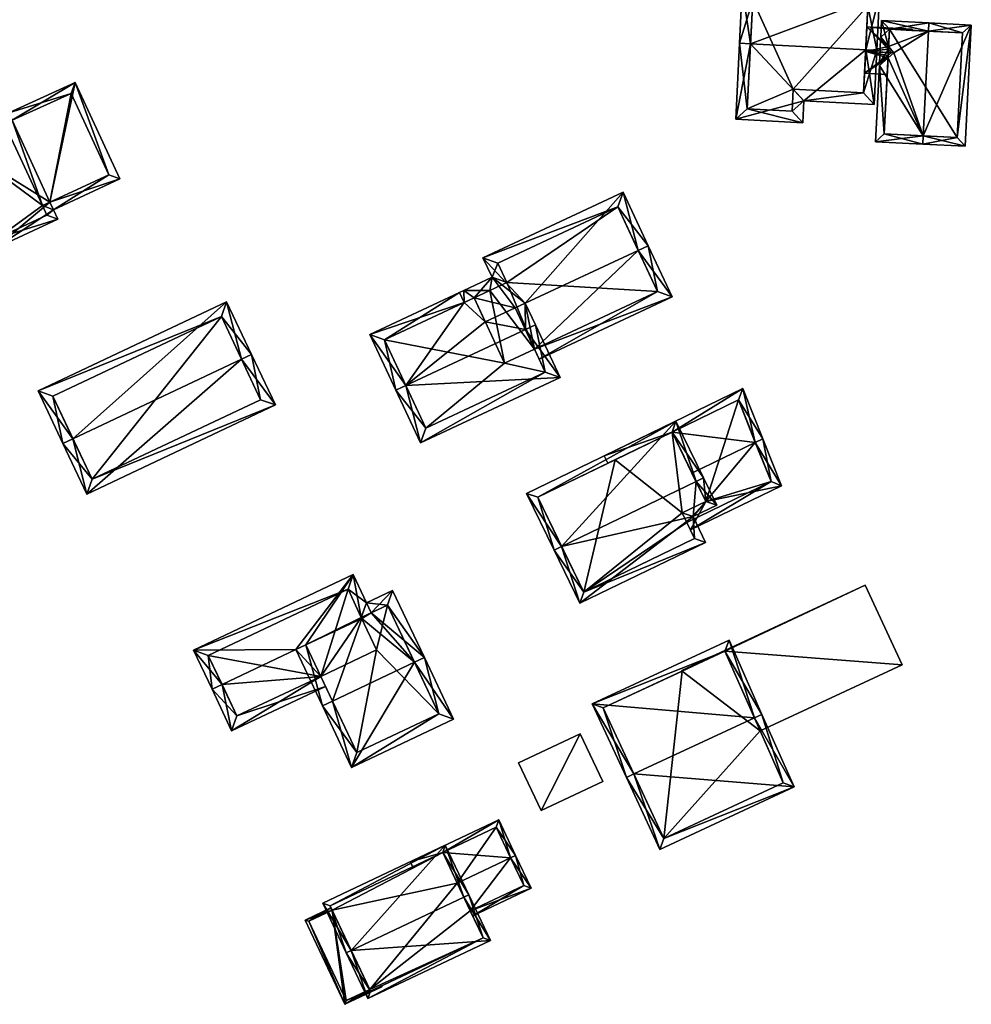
# Model space of a CAD drawing. Header units: inches. Extents: x 2558739 to 2563058, y 1133992 to 1137021.
# Tile 85 of 97: x 2560158 to 2560244, y 1136130 to 1136219. Entities that reach past the tile are written whole.
import ezdxf

# ---------------------------------------------------------------- set-up
doc = ezdxf.new("R2010")
doc.units = ezdxf.units.IN
doc.header["$MEASUREMENT"] = 0
doc.layers.add('Gebaeude Einzelhaus', color=10, linetype='Continuous')
doc.layers.add('Offenes Gebaeude', color=10, linetype='Continuous')

msp = doc.modelspace()

# ---------------------------------------------------------------- meshes
at = {"layer": 'Gebaeude Einzelhaus'}
mesh = msp.add_polyface(dxfattribs=at)
corners = [(2560223.01, 1136210.093, 379.688), (2560229.065, 1136209.786, 379.688), (2560229.165, 1136211.758, 380.785), (2560234.766, 1136216.385, 383.508), (2560235.518, 1136211.438, 380.785), (2560224.356, 1136216.912, 383.508), (2560235.765, 1136216.335, 383.508), (2560223.358, 1136216.963, 383.508), (2560236.015, 1136221.294, 380.57), (2560223.608, 1136221.92, 380.57), (2560228.118, 1136210.835, 380.243), (2560224.059, 1136211.041, 380.243), (2560234.569, 1136212.486, 381.34), (2560228.218, 1136212.806, 381.339), (2560234.966, 1136220.345, 381.162), (2560224.556, 1136220.871, 381.162), (2560234.759, 1136216.238, 380.643), (2560234.871, 1136218.458, 379.688), (2560234.658, 1136214.25, 379.588), (2560234.569, 1136212.486, 373.631), (2560234.658, 1136214.25, 379.688), (2560234.871, 1136218.458, 379.588), (2560234.966, 1136220.345, 373.631), (2560234.759, 1136216.238, 380.543), (2560224.556, 1136220.871, 373.631), (2560224.059, 1136211.041, 373.631), (2560228.118, 1136210.835, 373.631), (2560228.218, 1136212.806, 373.631)]
mesh.append_faces([[corners[k] for k in face] for face in [(5, 11, 7), (15, 5, 7), (7, 11, 0), (9, 15, 7), (14, 15, 8), (8, 15, 9), (6, 12, 3), (3, 14, 6), (6, 14, 8), (4, 12, 6), (13, 12, 2), (10, 13, 2), (2, 12, 4), (11, 10, 1), (0, 11, 1), (1, 10, 2), (5, 9, 7), (3, 8, 5), (5, 8, 9), (3, 6, 8), (0, 5, 7), (3, 4, 6), (0, 2, 5), (5, 2, 3), (3, 2, 4), (0, 1, 2)]], dxfattribs={"color": 13})
mesh.append_faces([[corners[k] for k in face] for face in [(22, 27, 24), (24, 27, 25), (25, 27, 26), (22, 19, 27), (12, 13, 19), (19, 13, 27), (13, 10, 27), (27, 10, 26), (10, 11, 26), (26, 11, 25), (11, 24, 25), (5, 15, 11), (11, 15, 24), (15, 14, 24), (24, 14, 22), (18, 21, 23), (14, 17, 21), (21, 22, 14), (18, 19, 21), (21, 19, 22), (16, 12, 20), (20, 12, 18), (18, 12, 19), (17, 3, 16), (3, 17, 14), (16, 3, 12)]], dxfattribs={"color": 41})
mesh = msp.add_polyface(dxfattribs=at)
corners = [(2560239.962, 1136208.605, 382.044), (2560243.751, 1136207.662, 380.061), (2560244.305, 1136218.616, 380.061), (2560239.924, 1136207.856, 382.044), (2560240.438, 1136218.061, 382.044), (2560240.476, 1136218.81, 382.044), (2560235.993, 1136214.961, 380.061), (2560235.645, 1136208.072, 380.061), (2560236.779, 1136215.646, 380.408), (2560237.31, 1136216.11, 380.643), (2560236.199, 1136219.026, 380.061), (2560236.831, 1136216.681, 380.408), (2560236.123, 1136217.525, 380.061), (2560236.789, 1136215.854, 380.408), (2560237.094, 1136216.121, 380.543), (2560236.819, 1136216.448, 380.408), (2560236.004, 1136215.169, 380.061), (2560236.111, 1136217.292, 380.061), (2560243.04, 1136208.449, 380.449), (2560243.518, 1136217.905, 380.449), (2560236.432, 1136208.783, 380.408), (2560236.91, 1136218.239, 380.408), (2560238.942, 1136218.136, 379.737), (2560238.942, 1136218.136, 379.637), (2560243.518, 1136217.905, 373.631), (2560236.91, 1136218.239, 373.631), (2560236.91, 1136218.239, 379.637), (2560236.91, 1136218.239, 379.737), (2560236.703, 1136214.147, 379.588), (2560236.432, 1136208.783, 373.631), (2560236.703, 1136214.147, 379.688), (2560243.04, 1136208.449, 373.631)]
mesh.append_faces([[corners[k] for k in face] for face in [(4, 21, 5), (5, 21, 10), (10, 21, 12), (12, 21, 11), (15, 16, 17), (15, 13, 16), (8, 20, 6), (6, 20, 7), (7, 20, 3), (3, 20, 0), (2, 19, 5), (5, 19, 4), (0, 18, 3), (3, 18, 1), (1, 18, 2), (2, 18, 19), (13, 15, 16), (16, 15, 17), (13, 14, 15), (11, 10, 12), (9, 4, 11), (11, 4, 10), (10, 4, 5), (8, 0, 9), (9, 0, 4), (0, 7, 3), (8, 6, 0), (0, 6, 7), (0, 2, 4), (4, 2, 5), (3, 1, 0), (0, 1, 2)]], dxfattribs={"color": 13})
mesh.append_faces([[corners[k] for k in face] for face in [(25, 31, 29), (24, 31, 25), (19, 18, 24), (24, 18, 31), (0, 20, 18), (18, 20, 31), (31, 20, 29), (25, 28, 26), (26, 28, 15), (15, 28, 13), (28, 20, 30), (30, 20, 8), (25, 29, 28), (28, 29, 20), (11, 21, 27), (21, 22, 27), (23, 25, 26), (23, 24, 25), (22, 19, 23), (23, 19, 24), (21, 4, 22), (22, 4, 19)]], dxfattribs={"color": 41})
mesh = msp.add_polyface(dxfattribs=at)
corners = [(2560157.607, 1136210.003, 384.602), (2560156.956, 1136211.411, 384.602), (2560151.161, 1136208.734, 381.996), (2560161.027, 1136202.603, 384.602), (2560155.946, 1136198.375, 381.996), (2560161.341, 1136201.923, 384.602), (2560161.743, 1136201.053, 384.602), (2560156.928, 1136209.693, 384.297), (2560156.591, 1136210.416, 384.296), (2560152.158, 1136208.368, 382.303), (2560156.313, 1136199.371, 382.303), (2560160.748, 1136201.42, 384.296), (2560160.346, 1136202.289, 384.296), (2560167.351, 1136204.7, 382.232), (2560163.316, 1136213.433, 382.232), (2560157.294, 1136210.684, 384.602), (2560166.356, 1136205.066, 382.501), (2560162.949, 1136212.44, 382.5), (2560157.608, 1136210.003, 373.399), (2560156.928, 1136209.693, 373.399), (2560156.591, 1136210.416, 373.399), (2560152.158, 1136208.368, 373.399), (2560156.313, 1136199.371, 373.399), (2560160.748, 1136201.42, 373.399), (2560160.346, 1136202.289, 373.399), (2560161.027, 1136202.603, 373.399), (2560166.356, 1136205.066, 373.399), (2560162.949, 1136212.44, 373.399)]
mesh.append_faces([[corners[k] for k in face] for face in [(14, 17, 15), (15, 17, 0), (3, 16, 5), (5, 16, 13), (13, 16, 14), (14, 16, 17), (3, 14, 0), (0, 14, 15), (3, 13, 14), (3, 5, 13), (5, 12, 3), (6, 11, 5), (5, 11, 12), (2, 10, 4), (4, 10, 6), (6, 10, 11), (1, 9, 2), (2, 9, 10), (0, 8, 1), (1, 8, 9), (0, 7, 8), (3, 4, 5), (5, 4, 6), (0, 2, 3), (3, 2, 4), (0, 1, 2)]], dxfattribs={"color": 13})
mesh.append_faces([[corners[k] for k in face] for face in [(27, 25, 18), (27, 26, 25), (27, 18, 17), (17, 18, 0), (17, 26, 27), (17, 16, 26), (25, 16, 3), (25, 26, 16), (19, 21, 20), (18, 24, 19), (19, 24, 21), (21, 24, 22), (22, 24, 23), (18, 25, 24), (3, 12, 25), (25, 12, 24), (12, 11, 24), (24, 11, 23), (11, 10, 23), (23, 10, 22), (10, 9, 22), (22, 9, 21), (9, 20, 21), (9, 8, 20), (8, 19, 20), (8, 7, 19), (18, 7, 0), (18, 19, 7)]], dxfattribs={"color": 41})
mesh = msp.add_polyface(dxfattribs=at)
corners = [(2560204.826, 1136189.321, 381.221), (2560205.25, 1136188.415, 380.855), (2560217.276, 1136194.036, 380.855), (2560214.205, 1136198.247, 382.726), (2560215.111, 1136198.67, 382.726), (2560203.99, 1136193.472, 382.726), (2560203.084, 1136193.049, 382.726), (2560199.361, 1136193.957, 381.907), (2560200.377, 1136191.783, 382.726), (2560200.986, 1136195.821, 381.566), (2560212.85, 1136203.506, 380.903), (2560200.166, 1136197.578, 380.903), (2560198.446, 1136194.633, 381.566), (2560198.454, 1136193.534, 381.907), (2560198.031, 1136194.439, 381.566), (2560215.947, 1136194.519, 381.221), (2560201.495, 1136197.095, 381.245), (2560202.315, 1136195.339, 381.907), (2560200.787, 1136194.624, 381.907), (2560212.368, 1136202.177, 381.245), (2560215.947, 1136194.519, 373.805), (2560212.368, 1136202.177, 373.805), (2560201.495, 1136197.095, 373.805), (2560202.315, 1136195.339, 373.805), (2560200.787, 1136194.624, 373.805), (2560199.361, 1136193.957, 373.805), (2560204.826, 1136189.321, 373.805), (2560202.119, 1136188.056, 373.805)]
mesh.append_faces([[corners[k] for k in face] for face in [(12, 13, 14), (12, 7, 13), (12, 18, 7), (19, 4, 3), (19, 10, 4), (16, 11, 19), (19, 11, 10), (12, 9, 18), (18, 9, 17), (17, 9, 16), (16, 9, 11), (0, 15, 1), (1, 15, 2), (2, 15, 4), (4, 15, 3), (7, 12, 13), (13, 12, 14), (7, 9, 12), (10, 3, 4), (9, 5, 11), (11, 5, 10), (10, 5, 3), (7, 6, 9), (9, 6, 5), (7, 8, 6), (0, 5, 6), (0, 3, 5), (0, 2, 3), (3, 2, 4), (0, 1, 2)]], dxfattribs={"color": 13})
mesh.append_faces([[corners[k] for k in face] for face in [(24, 27, 25), (24, 26, 27), (24, 23, 26), (26, 23, 20), (20, 23, 21), (21, 23, 22), (20, 15, 26), (26, 15, 0), (18, 25, 7), (18, 24, 25), (18, 17, 24), (24, 17, 23), (22, 23, 16), (16, 23, 17), (16, 19, 22), (22, 19, 21), (3, 21, 19), (3, 20, 21), (3, 15, 20)]], dxfattribs={"color": 41})
mesh = msp.add_polyface(dxfattribs=at)
corners = [(2560178.336, 1136188.421, 381.566), (2560164.355, 1136176.223, 379.907), (2560181.401, 1136184.275, 379.907), (2560163.099, 1136181.223, 381.566), (2560162.195, 1136180.796, 381.566), (2560179.24, 1136188.848, 381.566), (2560176.998, 1136193.595, 379.907), (2560159.951, 1136185.544, 379.907), (2560180.07, 1136184.753, 380.235), (2560164.833, 1136177.554, 380.235), (2560176.52, 1136192.264, 380.223), (2560161.283, 1136185.066, 380.223), (2560180.07, 1136184.753, 374.006), (2560176.52, 1136192.264, 374.006), (2560161.283, 1136185.066, 374.006), (2560164.833, 1136177.554, 374.006)]
mesh.append_faces([[corners[k] for k in face] for face in [(3, 9, 4), (11, 3, 4), (4, 9, 1), (10, 11, 7), (7, 11, 4), (6, 10, 7), (0, 10, 5), (8, 0, 5), (5, 10, 6), (2, 9, 8), (1, 9, 2), (2, 8, 5), (3, 7, 4), (5, 6, 0), (0, 6, 3), (3, 6, 7), (0, 2, 5), (4, 1, 3), (3, 1, 0), (0, 1, 2)]], dxfattribs={"color": 13})
mesh.append_faces([[corners[k] for k in face] for face in [(13, 15, 14), (12, 15, 13), (8, 15, 12), (9, 15, 8), (14, 15, 3), (3, 15, 9), (11, 14, 3), (13, 14, 10), (10, 14, 11), (12, 13, 0), (0, 13, 10), (8, 12, 0)]], dxfattribs={"color": 41})
mesh = msp.add_polyface(dxfattribs=at)
corners = [(2560198.454, 1136193.534, 381.907), (2560198.031, 1136194.439, 381.566), (2560189.94, 1136190.658, 381.566), (2560193.199, 1136186.048, 383.462), (2560192.293, 1136185.625, 383.462), (2560200.377, 1136191.783, 382.726), (2560203.997, 1136191.096, 383.462), (2560203.99, 1136193.472, 382.726), (2560204.903, 1136191.519, 383.462), (2560203.084, 1136193.049, 382.726), (2560199.361, 1136193.957, 381.907), (2560194.52, 1136180.859, 381.566), (2560207.13, 1136186.754, 381.566), (2560191.27, 1136190.175, 381.907), (2560195.003, 1136182.189, 381.927), (2560205.801, 1136187.236, 381.926), (2560204.826, 1136189.321, 381.221), (2560205.801, 1136187.236, 373.805), (2560204.826, 1136189.321, 373.805), (2560199.361, 1136193.957, 373.805), (2560191.27, 1136190.175, 373.805), (2560195.003, 1136182.189, 373.805), (2560202.119, 1136188.056, 373.805)]
mesh.append_faces([[corners[k] for k in face] for face in [(11, 15, 12), (12, 15, 8), (8, 15, 6), (3, 14, 4), (4, 14, 11), (11, 14, 15), (6, 7, 8), (6, 9, 7), (0, 13, 1), (1, 13, 2), (2, 13, 4), (4, 13, 3), (3, 12, 6), (6, 12, 8), (4, 11, 3), (3, 11, 12), (0, 5, 10), (5, 6, 9), (9, 6, 7), (7, 6, 8), (0, 3, 5), (5, 3, 6), (0, 2, 3), (3, 2, 4), (0, 1, 2)]], dxfattribs={"color": 13})
mesh.append_faces([[corners[k] for k in face] for face in [(17, 22, 18), (22, 20, 19), (17, 21, 22), (22, 21, 20), (15, 21, 17), (15, 14, 21), (3, 21, 14), (3, 20, 21), (3, 13, 20), (0, 20, 13), (10, 19, 0), (0, 19, 20), (16, 17, 18), (16, 15, 17), (9, 6, 16), (16, 6, 15)]], dxfattribs={"color": 41})
mesh = msp.add_polyface(dxfattribs=at)
corners = [(2560220.295, 1136175.561, 380.324), (2560218.915, 1136172.981, 379.788), (2560227.159, 1136176.974, 379.788), (2560218.594, 1136173.659, 380.022), (2560224.782, 1136180.895, 381.211), (2560225.46, 1136181.223, 381.211), (2560219.055, 1136178.121, 381.211), (2560218.179, 1136174.536, 380.324), (2560217.263, 1136181.821, 380.008), (2560223.649, 1136185.749, 379.788), (2560211.11, 1136179.676, 379.788), (2560211.437, 1136179, 380.008), (2560226.203, 1136177.344, 380.022), (2560223.251, 1136184.723, 380.007), (2560226.203, 1136177.344, 373.867), (2560223.251, 1136184.723, 373.867), (2560217.262, 1136181.822, 373.867), (2560218.594, 1136173.659, 373.867), (2560220.295, 1136175.561, 373.867), (2560218.179, 1136174.536, 373.867)]
mesh.append_faces([[corners[k] for k in face] for face in [(9, 8, 10), (10, 8, 11), (5, 13, 9), (9, 13, 8), (5, 4, 13), (2, 12, 5), (5, 12, 4), (2, 1, 12), (12, 1, 3), (4, 8, 6), (8, 10, 11), (5, 9, 4), (4, 9, 8), (8, 9, 10), (3, 0, 7), (0, 4, 6), (0, 2, 4), (4, 2, 5), (3, 1, 0), (0, 1, 2)]], dxfattribs={"color": 13})
mesh.append_faces([[corners[k] for k in face] for face in [(14, 18, 15), (15, 18, 16), (14, 17, 18), (18, 17, 19), (14, 12, 17), (17, 12, 3), (13, 16, 8), (13, 15, 16), (4, 15, 13), (4, 14, 15), (4, 12, 14)]], dxfattribs={"color": 41})
mesh = msp.add_polyface(dxfattribs=at)
corners = [(2560219.423, 1136177.362, 384.765), (2560220.098, 1136177.689, 384.765), (2560217.61, 1136182.824, 382.277), (2560207.276, 1136171.478, 384.765), (2560204.113, 1136176.286, 382.277), (2560206.6, 1136171.151, 384.765), (2560208.923, 1136166.356, 382.277), (2560220.278, 1136171.856, 382.277), (2560219.175, 1136174.185, 383.481), (2560221.296, 1136175.213, 383.481), (2560205.115, 1136175.939, 382.604), (2560209.271, 1136167.359, 382.628), (2560219.281, 1136172.208, 382.628), (2560220.295, 1136175.561, 383.83), (2560218.179, 1136174.536, 383.83), (2560217.263, 1136181.821, 382.605), (2560218.179, 1136174.536, 380.324), (2560218.594, 1136173.659, 380.022), (2560219.281, 1136172.208, 373.867), (2560218.594, 1136173.659, 373.867), (2560220.295, 1136175.561, 380.324), (2560219.055, 1136178.121, 381.211), (2560217.263, 1136181.821, 380.008), (2560212.112, 1136179.327, 373.867), (2560205.115, 1136175.939, 373.867), (2560217.263, 1136181.821, 373.867), (2560209.271, 1136167.359, 373.867), (2560218.179, 1136174.536, 373.867), (2560220.295, 1136175.561, 373.867)]
mesh.append_faces([[corners[k] for k in face] for face in [(15, 10, 2), (0, 15, 1), (13, 0, 1), (1, 15, 2), (9, 13, 1), (14, 13, 8), (12, 14, 8), (8, 13, 9), (7, 11, 12), (7, 12, 8), (6, 11, 7), (3, 11, 5), (10, 3, 5), (5, 11, 6), (2, 10, 4), (4, 10, 5), (6, 3, 5), (0, 9, 1), (6, 8, 3), (3, 8, 0), (0, 8, 9), (6, 7, 8), (3, 4, 5), (0, 2, 3), (3, 2, 4), (0, 1, 2)]], dxfattribs={"color": 13})
mesh.append_faces([[corners[k] for k in face] for face in [(27, 25, 28), (27, 23, 25), (19, 26, 27), (27, 26, 23), (23, 26, 24), (19, 18, 26), (12, 11, 18), (18, 11, 26), (3, 10, 11), (11, 10, 26), (26, 10, 24), (23, 22, 25), (24, 10, 23), (23, 10, 22), (22, 10, 15), (15, 21, 22), (21, 13, 20), (15, 0, 21), (21, 0, 13), (16, 20, 14), (14, 20, 13), (17, 18, 19), (16, 12, 17), (17, 12, 18), (16, 14, 12)]], dxfattribs={"color": 41})
mesh = msp.add_polyface(dxfattribs=at)
corners = [(2560184.163, 1136162.585, 381.402), (2560189.213, 1136164.972, 381.402), (2560189.166, 1136165.07, 381.349), (2560189.643, 1136166.401, 380.855), (2560190.07, 1136165.497, 381.349), (2560188.443, 1136168.941, 379.467), (2560183.259, 1136162.158, 381.402), (2560174.005, 1136162.118, 379.467), (2560176.584, 1136159.002, 381.402), (2560175.68, 1136158.575, 381.402), (2560185.506, 1136159.743, 379.907), (2560177.45, 1136154.83, 379.432), (2560185.933, 1136158.839, 379.432), (2560187.966, 1136167.61, 379.961), (2560175.337, 1136161.641, 379.961), (2560177.927, 1136156.161, 379.907), (2560189.166, 1136165.07, 373.753), (2560187.966, 1136167.61, 373.753), (2560175.337, 1136161.641, 373.753), (2560177.927, 1136156.161, 373.753), (2560185.506, 1136159.743, 373.753), (2560190.556, 1136162.13, 373.753)]
mesh.append_faces([[corners[k] for k in face] for face in [(11, 15, 12), (12, 15, 10), (11, 9, 15), (15, 9, 8), (7, 14, 9), (9, 14, 8), (3, 13, 5), (5, 13, 7), (7, 13, 14), (4, 2, 3), (3, 2, 13), (8, 10, 6), (6, 10, 0), (9, 11, 8), (8, 11, 10), (10, 11, 12), (6, 7, 8), (8, 7, 9), (0, 5, 6), (6, 5, 7), (0, 2, 5), (5, 2, 3), (3, 2, 4), (0, 1, 2)]], dxfattribs={"color": 13})
mesh.append_faces([[corners[k] for k in face] for face in [(16, 20, 17), (17, 20, 18), (18, 20, 19), (16, 21, 20), (10, 15, 20), (20, 15, 19), (15, 18, 19), (8, 14, 15), (15, 14, 18), (14, 13, 18), (18, 13, 17), (17, 13, 16), (16, 13, 2)]], dxfattribs={"color": 41})
mesh = msp.add_polyface(dxfattribs=at)
corners = [(2560222.036, 1136162.025, 380.203), (2560238.055, 1136160.796, 380.203), (2560234.701, 1136167.999, 380.203), (2560225.223, 1136154.82, 380.203), (2560218.134, 1136160.283, 380.203), (2560218.163, 1136160.221, 380.203), (2560234.701, 1136167.999, 373.695), (2560238.055, 1136160.796, 373.695), (2560218.134, 1136160.283, 373.695), (2560218.163, 1136160.221, 373.695), (2560225.223, 1136154.82, 373.695), (2560222.036, 1136162.025, 373.695)]
mesh.append_faces([[corners[k] for k in face] for face in [(0, 4, 5), (0, 2, 4), (3, 1, 0), (0, 1, 2)]], dxfattribs={"color": 13})
mesh.append_faces([[corners[k] for k in face] for face in [(6, 11, 8), (8, 11, 9), (6, 7, 11), (11, 7, 10), (10, 7, 3), (3, 7, 1), (5, 4, 9), (9, 4, 8), (4, 2, 8), (8, 2, 6), (2, 1, 6), (6, 1, 7)]], dxfattribs={"color": 41})
mesh = msp.add_polyface(dxfattribs=at)
corners = [(2560193.969, 1136161.014, 384.172), (2560188.289, 1136151.516, 380.855), (2560197.505, 1136155.873, 380.855), (2560186.56, 1136157.512, 384.172), (2560185.656, 1136157.085, 384.172), (2560194.873, 1136161.441, 384.172), (2560190.07, 1136165.497, 381.349), (2560192.001, 1136167.516, 380.855), (2560189.643, 1136166.401, 380.855), (2560189.213, 1136164.972, 381.402), (2560189.166, 1136165.07, 381.349), (2560184.163, 1136162.585, 381.402), (2560183.259, 1136162.158, 381.402), (2560188.765, 1136152.848, 381.394), (2560196.174, 1136156.349, 381.393), (2560191.525, 1136166.185, 381.349), (2560196.174, 1136156.349, 373.753), (2560191.525, 1136166.185, 373.753), (2560189.166, 1136165.07, 373.753), (2560185.506, 1136159.743, 379.907), (2560188.765, 1136152.848, 373.753), (2560185.506, 1136159.743, 373.753), (2560190.556, 1136162.13, 373.753)]
mesh.append_faces([[corners[k] for k in face] for face in [(3, 4, 11), (11, 4, 12), (8, 15, 6), (15, 5, 0), (8, 7, 15), (15, 7, 5), (1, 14, 2), (2, 14, 5), (5, 14, 0), (3, 13, 4), (4, 13, 1), (1, 13, 14), (3, 11, 4), (4, 11, 12), (0, 9, 3), (3, 9, 11), (0, 6, 9), (9, 6, 10), (6, 7, 8), (0, 5, 6), (6, 5, 7), (0, 2, 5), (4, 1, 3), (3, 1, 0), (0, 1, 2)]], dxfattribs={"color": 13})
mesh.append_faces([[corners[k] for k in face] for face in [(16, 22, 17), (17, 22, 18), (16, 20, 22), (22, 20, 21), (14, 20, 16), (14, 13, 20), (20, 19, 21), (19, 3, 11), (20, 13, 19), (19, 13, 3), (6, 18, 10), (6, 17, 18), (6, 15, 17), (0, 17, 15), (0, 16, 17), (0, 14, 16)]], dxfattribs={"color": 41})
mesh = msp.add_polyface(dxfattribs=at)
corners = [(2560213.811, 1136150.92, 383.284), (2560213.131, 1136150.603, 383.284), (2560216.16, 1136144.099, 381.151), (2560228.288, 1136149.748, 381.151), (2560224.705, 1136155.992, 383.284), (2560225.385, 1136156.309, 383.284), (2560222.413, 1136163.028, 381.151), (2560210.03, 1136157.261, 381.151), (2560216.524, 1136145.095, 381.374), (2560227.304, 1136150.116, 381.374), (2560222.036, 1136162.025, 381.369), (2560211.026, 1136156.898, 381.369), (2560225.223, 1136154.82, 380.203), (2560222.036, 1136162.025, 380.203), (2560227.304, 1136150.116, 373.695), (2560225.223, 1136154.82, 373.695), (2560218.163, 1136160.221, 380.203), (2560211.026, 1136156.898, 373.695), (2560218.163, 1136160.221, 373.695), (2560216.524, 1136145.095, 373.695), (2560222.036, 1136162.025, 373.695)]
mesh.append_faces([[corners[k] for k in face] for face in [(0, 8, 1), (11, 0, 1), (10, 11, 7), (7, 11, 1), (6, 10, 7), (4, 10, 5), (9, 4, 5), (5, 10, 6), (3, 8, 9), (3, 9, 5), (1, 8, 2), (2, 8, 3), (4, 7, 0), (0, 7, 1), (4, 6, 7), (4, 5, 6), (0, 3, 4), (4, 3, 5), (0, 2, 3), (0, 1, 2)]], dxfattribs={"color": 13})
mesh.append_faces([[corners[k] for k in face] for face in [(15, 18, 20), (14, 19, 15), (15, 19, 18), (18, 19, 17), (9, 8, 14), (14, 8, 19), (0, 19, 8), (0, 17, 19), (0, 11, 17), (17, 16, 18), (16, 10, 13), (17, 11, 16), (16, 11, 10), (12, 14, 15), (12, 9, 14), (10, 4, 13), (13, 4, 12), (12, 4, 9)]], dxfattribs={"color": 41})
mesh = msp.add_polyface(dxfattribs=at)
corners = [(2560199.02, 1136138.556, 380.048), (2560199.234, 1136138.105, 379.867), (2560204.518, 1136140.609, 379.867), (2560202.665, 1136143.349, 381.052), (2560203.116, 1136143.564, 381.052), (2560197.834, 1136141.06, 381.052), (2560203.852, 1136140.846, 380.048), (2560196.525, 1136143.821, 380.034), (2560201.594, 1136146.776, 379.867), (2560203.118, 1136143.564, 381.052), (2560193.598, 1136142.986, 379.867), (2560193.812, 1136142.535, 380.033), (2560201.356, 1136146.11, 380.034), (2560199.02, 1136138.556, 374.1), (2560203.852, 1136140.846, 374.1), (2560202.665, 1136143.349, 374.1), (2560197.834, 1136141.06, 374.1), (2560201.356, 1136146.11, 374.1), (2560196.525, 1136143.821, 374.1)]
mesh.append_faces([[corners[k] for k in face] for face in [(12, 4, 3), (12, 9, 4), (7, 8, 12), (12, 8, 9), (7, 10, 8), (7, 11, 10), (7, 10, 11), (7, 8, 10), (8, 4, 9), (7, 3, 8), (8, 3, 4), (7, 5, 3), (6, 1, 0), (6, 2, 1), (6, 4, 2), (6, 3, 4), (0, 3, 5), (0, 2, 3), (3, 2, 4), (0, 1, 2)]], dxfattribs={"color": 13})
mesh.append_faces([[corners[k] for k in face] for face in [(17, 16, 18), (17, 15, 16), (12, 17, 7), (7, 17, 18), (3, 15, 12), (12, 15, 17), (16, 15, 13), (13, 15, 14), (6, 15, 3), (6, 14, 15), (14, 6, 13), (13, 6, 0)]], dxfattribs={"color": 41})
mesh = msp.add_polyface(dxfattribs=at)
corners = [(2560198.433, 1136139.795, 383.659), (2560198.884, 1136140.009, 383.659), (2560196.763, 1136144.486, 380.917), (2560188.255, 1136134.972, 383.659), (2560185.681, 1136139.235, 380.917), (2560187.803, 1136134.758, 383.659), (2560200.845, 1136135.871, 380.815), (2560189.764, 1136130.619, 380.815), (2560186.348, 1136138.998, 381.194), (2560190.001, 1136131.285, 381.126), (2560200.18, 1136136.109, 381.126), (2560196.525, 1136143.821, 381.193), (2560199.02, 1136138.556, 380.048), (2560200.18, 1136136.109, 374.099), (2560199.02, 1136138.556, 374.1), (2560197.834, 1136141.06, 381.052), (2560196.525, 1136143.821, 380.034), (2560196.525, 1136143.821, 374.1), (2560186.348, 1136138.998, 374.1), (2560189.928, 1136131.438, 380.081), (2560190.001, 1136131.285, 380.081), (2560186.533, 1136138.606, 380.081), (2560186.533, 1136138.606, 374.1), (2560189.928, 1136131.438, 374.099), (2560190.001, 1136131.285, 374.099), (2560197.834, 1136141.06, 374.1)]
mesh.append_faces([[corners[k] for k in face] for face in [(11, 8, 2), (0, 11, 1), (10, 0, 1), (1, 11, 2), (6, 10, 1), (7, 9, 10), (7, 10, 6), (3, 9, 5), (8, 3, 5), (5, 9, 7), (2, 8, 4), (4, 8, 5), (7, 3, 5), (7, 6, 3), (3, 6, 0), (0, 6, 1), (3, 4, 5), (0, 2, 3), (3, 2, 4), (0, 1, 2)]], dxfattribs={"color": 13})
mesh.append_faces([[corners[k] for k in face] for face in [(23, 13, 24), (23, 14, 13), (22, 25, 23), (23, 25, 14), (18, 17, 22), (22, 17, 25), (13, 20, 24), (13, 10, 20), (20, 10, 9), (20, 23, 24), (20, 19, 23), (21, 18, 22), (21, 8, 18), (19, 3, 21), (21, 3, 8), (20, 9, 19), (19, 9, 3), (16, 8, 11), (16, 18, 8), (16, 17, 18), (0, 15, 11), (11, 15, 16), (0, 12, 15), (12, 13, 14), (0, 10, 12), (12, 10, 13)]], dxfattribs={"color": 41})
mesh = msp.add_polyface(dxfattribs=at)
corners = [(2560190.001, 1136131.285, 380.081), (2560187.689, 1136130.101, 379.748), (2560191.035, 1136131.686, 380.223), (2560189.928, 1136131.438, 380.081), (2560186.533, 1136138.606, 380.081), (2560184.079, 1136137.72, 379.748), (2560191.001, 1136131.759, 380.223), (2560186.426, 1136138.832, 380.081), (2560184.412, 1136137.601, 379.78), (2560187.808, 1136130.434, 379.78), (2560186.533, 1136138.606, 374.1), (2560184.412, 1136137.601, 374.099), (2560187.808, 1136130.434, 374.099), (2560189.928, 1136131.438, 374.099)]
mesh.append_faces([[corners[k] for k in face] for face in [(2, 0, 6), (0, 9, 3), (8, 7, 4), (8, 5, 7), (2, 1, 0), (0, 1, 9), (9, 1, 8), (8, 1, 5), (5, 4, 7), (0, 2, 6), (5, 1, 4), (4, 1, 3), (3, 1, 0), (0, 1, 2)]], dxfattribs={"color": 13})
mesh.append_faces([[corners[k] for k in face] for face in [(10, 12, 11), (10, 13, 12), (12, 13, 9), (9, 13, 3), (9, 8, 12), (12, 8, 11), (11, 8, 10), (10, 8, 4)]], dxfattribs={"color": 41})
at = {"layer": 'Offenes Gebaeude'}
mesh = msp.add_polyface(dxfattribs=at)
corners = [(2560236.831, 1136216.681, 380.408), (2560234.871, 1136218.458, 379.688), (2560234.759, 1136216.238, 380.643), (2560236.91, 1136218.239, 379.737), (2560238.948, 1136218.251, 379.688), (2560237.31, 1136216.11, 380.643), (2560238.942, 1136218.136, 379.737), (2560236.779, 1136215.646, 380.408), (2560234.658, 1136214.25, 379.688), (2560236.703, 1136214.147, 379.688), (2560234.658, 1136214.25, 379.588), (2560236.703, 1136214.147, 379.588), (2560238.942, 1136218.136, 379.637), (2560238.948, 1136218.251, 379.588), (2560234.871, 1136218.458, 379.588), (2560236.91, 1136218.239, 379.637), (2560236.819, 1136216.448, 380.408), (2560234.759, 1136216.238, 380.543), (2560237.094, 1136216.121, 380.543), (2560236.789, 1136215.854, 380.408)]
mesh.append_faces([[corners[k] for k in face] for face in [(9, 7, 8), (8, 7, 2), (2, 7, 5), (4, 3, 6), (0, 2, 5), (4, 1, 3), (3, 1, 0), (0, 1, 2)]], dxfattribs={"color": 13})
mesh.append_faces([[corners[k] for k in face] for face in [(10, 19, 11), (10, 17, 19), (19, 17, 18), (17, 16, 18), (15, 13, 12), (17, 14, 16), (16, 14, 15), (15, 14, 13), (13, 14, 4), (4, 14, 1), (13, 4, 12), (12, 4, 6), (8, 11, 9), (8, 10, 11)]], dxfattribs={"color": 41})
mesh = msp.add_polyface(dxfattribs=at)
corners = [(2560208.961, 1136154.539, 378.675), (2560205.419, 1136147.61, 378.901), (2560210.989, 1136150.236, 378.901), (2560203.39, 1136151.913, 378.675), (2560210.989, 1136150.236, 378.801), (2560208.961, 1136154.539, 378.575), (2560203.39, 1136151.913, 378.575), (2560205.419, 1136147.61, 378.801)]
mesh.append_faces([[corners[k] for k in face] for face in [(3, 1, 0), (0, 1, 2)]], dxfattribs={"color": 13})
mesh.append_faces([[corners[k] for k in face] for face in [(5, 7, 6), (4, 7, 5), (2, 7, 4), (1, 7, 2), (6, 7, 3), (3, 7, 1), (5, 6, 0), (0, 6, 3), (4, 5, 0), (2, 4, 0)]], dxfattribs={"color": 41})

doc.saveas('drawing.dxf')
